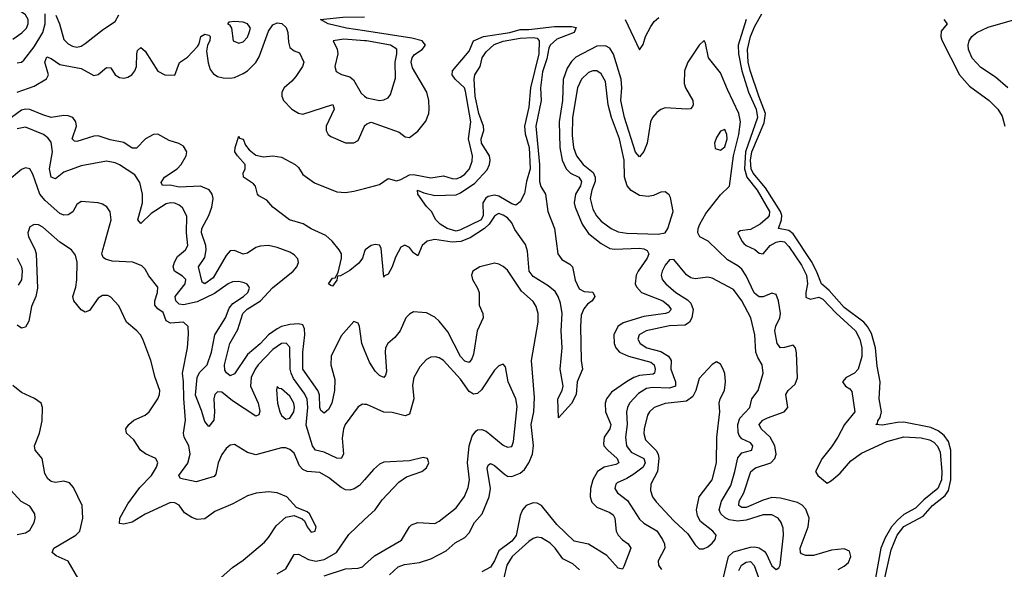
# Model space of a CAD drawing. Header units: inches. Extents: x 1694797 to 1849917, y 907313 to 1017959.
# Tile 126 of 256: x 1738382 to 1743000, y 955530 to 958110. Entities that reach past the tile are written whole.
import ezdxf

# ---------------------------------------------------------------- set-up
doc = ezdxf.new("R2010")
doc.units = ezdxf.units.IN
doc.header["$MEASUREMENT"] = 0
doc.layers.add('B7935', color=7, linetype='Continuous')
doc.layers.add('B7945', color=7, linetype='Continuous')

msp = doc.modelspace()

# ---------------------------------------------------------------- linework, layer by layer
at = {"layer": 'B7935', "color": 5}
for points, elevation in [([(1738350, 958018.5), (1738391.8, 958048.2), (1738413.9, 958070), (1738422.3, 958090), (1738421.6, 958110), (1738410, 958132.6), (1738354.6, 958170)], 660), ([(1738370, 957907.3), (1738389.9, 957910.1), (1738401.1, 957918.9), (1738450, 957981.9), (1738491.3, 958050), (1738501.6, 958090), (1738502.3, 958137.7)], 640), ([(1738551.2, 958130), (1738569.6, 958090), (1738590, 958017), (1738610, 957996.9), (1738630, 957985.2), (1738650, 957980.2), (1738670, 957985.2), (1738690, 957997.4), (1738774.7, 958065.3), (1738830, 958101.3), (1738847.4, 958132.6)], 640), ([(1740000, 958056.8), (1739915.6, 958070), (1739829.4, 958090), (1739793.2, 958110), (1739898.6, 958121.4), (1740000, 958123.1)], 620), ([(1738370.8, 957769.2), (1738450, 957796.8), (1738508.4, 957831.6), (1738517.1, 957850), (1738500.4, 957910), (1738510, 957935.2), (1738530, 957927.5), (1738570, 957898.6), (1738670, 957880.3), (1738730, 957847.5), (1738750, 957851.9), (1738790, 957885.4), (1738810, 957883.2), (1738830.3, 957850), (1738850, 957839), (1738870, 957835.8), (1738890, 957839.3), (1738908.3, 957850), (1738922.8, 957870), (1738930.7, 957890), (1738931.7, 957950), (1738935.5, 957964.5), (1738950, 957979.7), (1738970, 957962.1), (1739030, 957867.6), (1739063, 957850), (1739110, 957849), (1739132, 957908), (1739170, 957933.7), (1739216.7, 957983.3), (1739224, 957996), (1739231.8, 958030), (1739250, 958042.1), (1739270, 958037.1), (1739275.8, 958030), (1739274.1, 958010), (1739263.6, 957990), (1739258.9, 957961.1), (1739266.3, 957906.3), (1739276.2, 957876.2), (1739290, 957857.6), (1739310, 957843.2), (1739336.3, 957836.3), (1739370, 957834.6), (1739390, 957838.7), (1739430, 957857.6), (1739450, 957870.1), (1739490, 957908.3), (1739505.2, 957934.8), (1739550, 958055.8), (1739570, 958084.6), (1739590, 958094.7), (1739611.8, 958091.8), (1739632.7, 958072.7), (1739640.5, 958050), (1739643.3, 958003.3), (1739650, 957979.7), (1739670, 957963.8), (1739694.4, 957954.4), (1739714.5, 957910), (1739709.4, 957890), (1739677.4, 957842.6), (1739659.3, 957820.7), (1739622.6, 957790), (1739611.3, 957770), (1739611.5, 957750), (1739620.2, 957730), (1739658.7, 957690), (1739690, 957671.4), (1739710, 957666.4), (1739851.2, 957711.2), (1739858, 957690), (1739820.1, 957610), (1739820.1, 957590), (1739829.3, 957570), (1739841.1, 957561.1), (1739910, 957532.3), (1739950, 957532.4), (1739970, 957542.7), (1739999, 957610), (1740000, 957611)], 620), ([(1740000, 958010.7), (1739902.5, 958017.5), (1739852, 958010), (1739870.6, 957970.6), (1739875, 957950), (1739859.6, 957890), (1739867.1, 957867.1), (1739892.1, 957852.1), (1739930, 957841.1), (1739947.8, 957827.8), (1739984.5, 957764.5), (1740000, 957751.4)], 640), ([(1740000, 956558.2), (1739986.8, 956590), (1739976.8, 956670), (1739970, 956685.1), (1739950, 956693.1), (1739890, 956626), (1739842.6, 956530), (1739841, 956490), (1739860.6, 956420.6), (1739858.3, 956370), (1739846.4, 956310), (1739830, 956281), (1739810, 956263.7), (1739795.1, 956275.1), (1739790, 956289.5), (1739788.5, 956348.5), (1739781.2, 956370), (1739710.3, 956470), (1739710.8, 956550), (1739720.3, 956630), (1739718.1, 956658.1), (1739710, 956677), (1739690, 956682.8), (1739650, 956678.9), (1739610, 956669.2), (1739590, 956658.2), (1739550, 956631.1), (1739510, 956588.9), (1739450, 956538.4), (1739390, 956447.4), (1739370, 956438.6), (1739352, 956452), (1739344.5, 956464.5), (1739342.7, 956490), (1739368.2, 956590), (1739404.6, 956655.4), (1739428.9, 956731.1), (1739448.8, 956751.2), (1739511.8, 956790), (1739568.3, 956851.7), (1739665.3, 956930), (1739682.3, 956950), (1739690.4, 956970), (1739687.3, 956987.3), (1739670, 957006.5), (1739650, 957018.2), (1739590, 957040.8), (1739550, 957049.9), (1739510, 957047.1), (1739490, 957039.9), (1739450, 957013.5), (1739430, 957009.9), (1739390, 957026.6), (1739370, 957024.2), (1739350, 957003.4), (1739290, 956898.1), (1739250, 956870.4), (1739237.6, 956877.6), (1739221.5, 956950), (1739250, 956992.8), (1739257.6, 957030), (1739255.3, 957050), (1739234.5, 957110), (1739236.9, 957130), (1739269.5, 957190), (1739283.1, 957230), (1739289.9, 957269.9), (1739285.7, 957290), (1739270.4, 957310.4), (1739230, 957328.2), (1739130, 957323.9), (1739087.5, 957332.5), (1739052.2, 957332.2), (1739045.4, 957345.4), (1739060.8, 957370), (1739120.2, 957410), (1739139.7, 957430), (1739162.8, 957470), (1739165.6, 957490), (1739150, 957516.3), (1739128.9, 957528.9), (1739082.9, 957542.9), (1739030, 957571.8), (1739010, 957571.4), (1738971.9, 957550), (1738930, 957506), (1738910, 957506.9), (1738870, 957533.2), (1738806, 957546), (1738750, 957564.8), (1738730, 957562.8), (1738650, 957538.3), (1738640, 957540), (1738628.1, 957550), (1738648.4, 957610), (1738645, 957630), (1738630.8, 957650.8), (1738610, 957659), (1738590, 957659.4), (1738530, 957650.7), (1738490, 957662.4), (1738430, 957688), (1738410, 957689.5), (1738390, 957684.6), (1738343.8, 957650)], 620), ([(1740000, 956304.5), (1739990, 956304.7), (1739970, 956293.3), (1739909.3, 956210), (1739900.6, 956190), (1739894.7, 956145.3), (1739900.6, 956070), (1739890, 956051.1), (1739870, 956052), (1739810, 956079.9), (1739770, 956088.9), (1739756, 956110), (1739726.6, 956206.6), (1739734.4, 956290), (1739729.9, 956330), (1739717.1, 956357.1), (1739666.3, 956426.3), (1739655.2, 956450), (1739651.4, 956470), (1739650, 956572.6), (1739632, 956592), (1739610, 956589.3), (1739570, 956561.8), (1739500.9, 956490), (1739485.9, 956470), (1739468.5, 956430), (1739465, 956390), (1739501, 956310), (1739508.3, 956271.7), (1739504, 956256), (1739490, 956248.6), (1739380.3, 956320.3), (1739330, 956361.6), (1739310, 956363.7), (1739297.4, 956350), (1739292.1, 956330), (1739296.6, 956270), (1739293.4, 956230), (1739270, 956200.8), (1739250, 956223.8), (1739235.4, 956275.4), (1739207, 956347), (1739214.1, 956430), (1739225.5, 956454.5), (1739262.3, 956490), (1739281.1, 956550), (1739297.3, 956630), (1739347.3, 956710), (1739364.9, 956755.1), (1739382.4, 956777.6), (1739431.3, 956810), (1739452, 956830), (1739460.3, 956850), (1739457.6, 956857.6), (1739449, 956869), (1739434.8, 956874.8), (1739410, 956880.2), (1739381.1, 956878.9), (1739360.2, 956870), (1739295.7, 956824.3), (1739214.7, 956785.3), (1739151, 956771), (1739130, 956775), (1739114.6, 956790), (1739111.8, 956810), (1739158.6, 956870), (1739160.7, 956890), (1739145.7, 956905.7), (1739108.7, 956928.7), (1739102.2, 956950), (1739107.9, 956972.1), (1739121.7, 956998.3), (1739159.4, 957030), (1739170.4, 957050), (1739164.8, 957110), (1739166.8, 957186.8), (1739145.9, 957225.9), (1739130, 957239.5), (1739110, 957248.2), (1739090, 957250.4), (1739070, 957245.2), (1738999.3, 957200.7), (1738950, 957152.8), (1738936.8, 957170), (1738957.8, 957250), (1738957.8, 957290), (1738945.8, 957345.8), (1738921.9, 957381.9), (1738850, 957429), (1738830, 957437.7), (1738790, 957445.5), (1738670, 957423.8), (1738590, 957394.4), (1738550, 957362.2), (1738530, 957369.8), (1738522.5, 957410), (1738536.1, 957490), (1738530, 957534.8), (1738514.9, 957554.9), (1738493.5, 957570), (1738410, 957605.2), (1738370, 957596.9)], 640), ([(1740000, 957022.2), (1739990.1, 956990), (1739973.3, 956966.7), (1739930, 956932), (1739887.7, 956907.7), (1739873.5, 956906.5), (1739870, 956886.6), (1739850, 956859.7), (1739842, 956862), (1739830, 956870.3), (1739850, 956896.9), (1739862, 956898), (1739876.3, 956923.7), (1739891.5, 956990), (1739891.4, 957010), (1739881, 957030), (1739847.4, 957070), (1739817.4, 957097.4), (1739750, 957128.2), (1739711.8, 957151.8), (1739648.3, 957170), (1739570, 957229.4), (1739542.1, 957262.1), (1739503.3, 957283.3), (1739497.6, 957290), (1739487.7, 957327.7), (1739478.9, 957338.9), (1739432.4, 957370), (1739431.1, 957390), (1739440.4, 957410), (1739439.2, 957430), (1739403.1, 957470), (1739391.8, 957490), (1739393.1, 957510), (1739410, 957562.8), (1739413.9, 957553.9), (1739430, 957548.2), (1739441.2, 957521.2), (1739459.1, 957499.1), (1739490, 957474.3), (1739526.3, 957466.3), (1739570, 957470.6), (1739610, 957464.5), (1739673.8, 957430), (1739690, 957415.3), (1739710, 957383.8), (1739764.5, 957344.5), (1739870, 957301.5), (1739910, 957299.3), (1739950, 957304.6), (1740000, 957317.5)], 580), ([(1740000, 955950.6), (1739976.8, 955923.2), (1739951.8, 955908.2), (1739930, 955901.6), (1739910, 955903.5), (1739890, 955913.8), (1739830, 955961.4), (1739790, 955984.5), (1739730, 955988.9), (1739710, 955998.4), (1739695.4, 956015.4), (1739670, 956075.8), (1739650, 956092.4), (1739630, 956099.8), (1739610, 956099.8), (1739490, 956067.1), (1739450, 956078.2), (1739390, 956115.8), (1739370, 956113), (1739350, 956097.4), (1739330, 956069.7), (1739313.6, 956030), (1739302.9, 955977.1), (1739294.4, 955965.6), (1739210, 955941), (1739136.1, 955956.1), (1739128.9, 955970), (1739170.8, 956029.2), (1739182.5, 956070), (1739174.9, 956110), (1739153.6, 956150), (1739149.8, 956170), (1739159.9, 956230), (1739151.4, 956331.4), (1739151, 956410), (1739145.3, 956450), (1739169.3, 956570), (1739174.1, 956634.1), (1739171.8, 956670), (1739149.8, 956689.8), (1739090, 956685.3), (1739070, 956696.5), (1739054.9, 956734.9), (1739030, 956752.2), (1739015.6, 956770), (1739015.3, 956790), (1739029.2, 956830), (1739030, 956853.6), (1738987.4, 956907.4), (1738970, 956938.7), (1738954.4, 956954.4), (1738912.2, 956972.2), (1738816.1, 956976.1), (1738785.1, 956985.1), (1738773.6, 956993.6), (1738768.2, 957010), (1738772.2, 957030), (1738810.8, 957170.8), (1738807.3, 957207.3), (1738790.6, 957230.6), (1738770, 957244.2), (1738750, 957249.8), (1738670, 957256.1), (1738650, 957242.4), (1738631.6, 957208.4), (1738610, 957194), (1738590, 957192.1), (1738570, 957199.9), (1738501.2, 957261.2), (1738476.5, 957290), (1738444.2, 957384.2), (1738429, 957410), (1738410, 957415.1), (1738390, 957406.6), (1738323.2, 957350)], 660), ([(1739327.3, 955492.7), (1739380.7, 955539.3), (1739430, 955573.4), (1739530, 955658.3), (1739550, 955680.3), (1739585, 955735), (1739630, 955775.2), (1739670, 955782.4), (1739707, 955767), (1739718, 955758), (1739730.7, 955730), (1739750, 955704.9), (1739768.7, 955710), (1739772.1, 955730), (1739741.2, 955790), (1739730, 955799.3), (1739681, 955821), (1739635.1, 955870), (1739590, 955889.8), (1739550, 955893.3), (1739492, 955888), (1739450, 955875.1), (1739381.7, 955838.3), (1739297.8, 955802.2), (1739250, 955766.9), (1739215.2, 955764.8), (1739190, 955772.7), (1739155.5, 955795.5), (1739130, 955830.8), (1739110, 955842.8), (1739090, 955844.6), (1738970, 955788.9), (1738910, 955752.1), (1738870, 955741.6), (1738850, 955744.7), (1738851.8, 955770), (1738890, 955837.5), (1738945.9, 955914.1), (1739001.1, 955970), (1739024.4, 956010), (1739030.8, 956030), (1739020.7, 956050), (1738972.3, 956072.3), (1738949.2, 956089.2), (1738917.9, 956137.9), (1738883, 956170), (1738880.4, 956190), (1738893.7, 956210), (1738916.9, 956230), (1738970, 956254.3), (1738988.8, 956270), (1739029.8, 956330), (1739038.7, 956350), (1739040.3, 956370), (1739017.4, 956430), (1738998, 956510), (1738960.4, 956610), (1738948.5, 956630), (1738931.2, 956650), (1738882.8, 956690), (1738847.4, 956767.4), (1738810, 956808), (1738794.9, 956814.9), (1738770, 956815.6), (1738750, 956803.1), (1738710, 956744.2), (1738690, 956737.3), (1738670, 956747.3), (1738636.2, 956790), (1738631.4, 956810), (1738646, 956854), (1738650.7, 956889.3), (1738651.5, 956971.5), (1738643.9, 957003.9), (1738625.1, 957030), (1738570, 957064.9), (1738490, 957136), (1738470, 957147.3), (1738450, 957148.9), (1738430, 957136.8), (1738421.1, 957110), (1738423.6, 957090), (1738453.4, 957033.4), (1738460.1, 957010), (1738465.8, 956850), (1738458.1, 956810), (1738437.1, 956762.9), (1738425.4, 956694.6), (1738410, 956667.2), (1738390, 956661.9), (1738370, 956676.6)], 680), ([(1738370.7, 956990.7), (1738390.1, 956950), (1738394.5, 956930), (1738390.9, 956889.1), (1738375.5, 956864.5)], 660), ([(1738655.5, 955490), (1738610, 955568), (1738553, 955593), (1738535.1, 955610), (1738543.1, 955630), (1738646.3, 955690), (1738664.7, 955710), (1738678.7, 955770), (1738674.7, 955830), (1738634.2, 955914.2), (1738615.6, 955935.6), (1738590, 955943.4), (1738550, 955938.4), (1738530, 955942.2), (1738514.5, 955954.5), (1738500.6, 955980.6), (1738487.1, 956050), (1738455.4, 956090), (1738451.9, 956110), (1738475.6, 956170), (1738487.7, 956227.7), (1738489.7, 956289.7), (1738482.7, 956310), (1738452.2, 956332.2), (1738390, 956360.4), (1738350, 956392.5)], 720), ([(1738370, 955693), (1738410, 955702), (1738430, 955713.7), (1738450.8, 955750), (1738455.3, 955770), (1738453.3, 955790), (1738430, 955826.3), (1738389.1, 955849.1), (1738290, 955957.2)], 740), ([(1739590, 955509.4), (1739630, 955531.9), (1739670, 955600.2), (1739690, 955600.8), (1739737, 955577), (1739771.9, 955568.1), (1739810, 955576.9), (1739867.6, 955610), (1739925.8, 955694.2), (1740000, 955763.6)], 660), ([(1739810, 955500.1), (1739910, 955532.8), (1739970, 955535.1), (1739990, 955541.4), (1740000, 955550.7)], 640)]:
    msp.add_lwpolyline(points, dxfattribs=dict(at, elevation=elevation))
for points, elevation in [([(1739390, 958101), (1739362.6, 958097.4), (1739357.6, 958090), (1739365.8, 958085.8), (1739376.3, 958070), (1739384, 958010), (1739410, 957999.7), (1739430, 958005.4), (1739450, 958027.7), (1739459.2, 958050), (1739465.2, 958070), (1739459.1, 958079.1), (1739450.7, 958090), (1739430, 958097.5)], 640), ([(1739590, 956388.7), (1739586.8, 956373.2), (1739591.5, 956310), (1739602, 956270), (1739610, 956252.9), (1739630, 956234.9), (1739650, 956240.2), (1739667.7, 956270), (1739670.7, 956290), (1739667.5, 956310), (1739650, 956342.2), (1739610, 956377.3), (1739598.6, 956378.6)], 660)]:
    msp.add_lwpolyline(points, close=True, dxfattribs=dict(at, elevation=elevation))
at = {"layer": 'B7945', "color": 5}
for points, elevation in [([(1741222.6, 958110), (1741290, 957967.3), (1741306.8, 957993.2), (1741317.6, 958030), (1741342.7, 958077.3), (1741358.8, 958101.2), (1741380.1, 958119.9)], 580), ([(1742430, 955447.7), (1742470, 955621.8), (1742497.9, 955690), (1742530, 955731), (1742619.5, 955780.5), (1742663.6, 955830), (1742723, 955877), (1742739.5, 955900.5), (1742749.7, 955950), (1742749.4, 956090), (1742738.5, 956130), (1742718.9, 956158.9), (1742690, 956180.5), (1742655.9, 956195.9), (1742530, 956220.7), (1742500, 956220), (1742427.4, 956207.4), (1742397.2, 956210), (1742405.3, 956214.7), (1742407.5, 956227.5), (1742417.6, 956242.4), (1742424, 956270), (1742412.8, 956330), (1742417.7, 956410), (1742403.5, 956483.5), (1742397, 956570), (1742377.1, 956637.1), (1742358.7, 956670), (1742341.5, 956690), (1742250, 956758.4), (1742178.7, 956838.7), (1742142.4, 956870), (1742119.2, 956930), (1742095.4, 956975.4), (1742010, 957104.6), (1741990, 957120.9), (1741941.3, 957130), (1741955.6, 957170), (1741957.5, 957190), (1741951.4, 957210), (1741880.2, 957320.2), (1741821.8, 957390), (1741813.6, 957410), (1741810.2, 957450), (1741816.8, 957490), (1741873.8, 957626.2), (1741880.7, 957670), (1741848.6, 957750), (1741808.8, 957871.2), (1741799.8, 957910), (1741795.5, 957970), (1741810, 958030), (1741830, 958078.7), (1741863.2, 958136.8)], 560), ([(1740000, 957317.5), (1740070, 957335.5), (1740110, 957363.6), (1740150, 957353.6), (1740170, 957358.9), (1740210, 957380.8), (1740230, 957383.7), (1740310, 957367.8), (1740370, 957376.3), (1740410, 957363.7), (1740430, 957363.4), (1740450, 957370.1), (1740470, 957384.1), (1740492.5, 957410), (1740505, 957445), (1740505.8, 957470), (1740487.8, 957550), (1740498, 957630), (1740473.7, 957773.7), (1740468.7, 957790), (1740425.3, 957830), (1740410.9, 957850), (1740411.6, 957870), (1740490, 957961.3), (1740511.1, 958010), (1740558, 958030), (1740681.6, 958050), (1740730, 958064), (1740770, 958063.1), (1740890, 958077.1), (1740970, 958078.2), (1740992.1, 958072.1), (1740982.6, 958050), (1740902.2, 958017.8), (1740870.4, 957990), (1740864, 957976), (1740854.3, 957925.7), (1740835, 957865), (1740825.6, 957790), (1740828.5, 957730), (1740802.8, 957610), (1740820.5, 957430), (1740819.9, 957350), (1740826.6, 957326.6), (1740848.3, 957290), (1740860.2, 957210), (1740890.4, 957130.4), (1740906.1, 957010), (1740924.4, 956984.4), (1740962.6, 956962.6), (1740975, 956950), (1740987, 956887), (1741006.1, 956846.1), (1741030, 956834.2), (1741070.6, 956830.6), (1741080.2, 956810), (1741067.2, 956790), (1741046.1, 956773.9), (1741027.9, 956752.1), (1741016.4, 956723.6), (1741011.9, 956670), (1741016.3, 956510), (1741022.8, 956470), (1740996.9, 956410), (1740992.3, 956350), (1740970, 956308.9), (1740910, 956241.2), (1740905.8, 956330), (1740926.9, 956370), (1740930.8, 956390), (1740917, 956470), (1740925.9, 956570), (1740921.7, 956650), (1740925.9, 956730), (1740918.8, 956778.8), (1740908, 956810), (1740893.5, 956833.5), (1740861.1, 956861.1), (1740790, 956904.3), (1740771.8, 956930), (1740763.6, 957023.6), (1740755.1, 957055.1), (1740705, 957125), (1740690, 957156.5), (1740670, 957179), (1740650, 957192.9), (1740630, 957199.5), (1740623.5, 957196.5), (1740610, 957188), (1740583.8, 957150), (1740561.8, 957130), (1740494.5, 957085.5), (1740451, 957069), (1740410, 957064.8), (1740330, 957077.6), (1740292.8, 957070), (1740270.6, 957050), (1740250, 957001.1), (1740230, 957014.8), (1740210, 957041), (1740188.1, 957051.9), (1740170, 957041.5), (1740144.3, 956995.7), (1740129, 956950), (1740110, 956915.4), (1740092.6, 956907.4), (1740090, 956901.6), (1740077, 957037), (1740070, 957051.2), (1740050, 957055.2), (1740030, 957050.6), (1740002.4, 957030), (1740000, 957022.2)], 580), ([(1741789.1, 958110), (1741752.7, 957990), (1741754, 957950), (1741769.6, 957870), (1741801.4, 957770), (1741836.8, 957690), (1741843.4, 957650), (1741787.3, 957490), (1741782.4, 957410), (1741793.3, 957370), (1741841.7, 957310), (1741898.7, 957210), (1741897.1, 957190), (1741890, 957179.3), (1741855.6, 957150), (1741810, 957125.2), (1741761.6, 957118.4), (1741749.9, 957110), (1741769, 957070), (1741779.3, 957059.3), (1741789.8, 957049.8), (1741830.5, 957030.5), (1741850, 957014.3), (1741870, 957010.8), (1741903, 957050), (1741930, 957065.8), (1741950, 957070.7), (1741970, 957066.5), (1741990, 957045.6), (1742050, 956957.3), (1742073.4, 956910), (1742077.7, 956870), (1742069.5, 956830), (1742070, 956806.9), (1742090, 956797.7), (1742130, 956807.9), (1742150, 956798.7), (1742211.6, 956731.6), (1742301.9, 956650), (1742323, 956610), (1742332.5, 956570), (1742331.6, 956528.4), (1742315.7, 956470), (1742298.1, 956450), (1742259.3, 956430), (1742241.6, 956410), (1742255.3, 956390), (1742276.5, 956376.5), (1742284.8, 956364.8), (1742298.7, 956270), (1742250.5, 956209.5), (1742219.7, 956150), (1742190, 956104.4), (1742145.8, 956050), (1742115.1, 955990), (1742126.2, 955970), (1742170, 955935.3), (1742190, 955946.5), (1742230, 955981.2), (1742281, 956039), (1742330, 956076), (1742450, 956130.3), (1742530, 956151.4), (1742610, 956148), (1742650, 956137.7), (1742670, 956126.5), (1742687.7, 956107.7), (1742699.5, 956079.5), (1742707.9, 955990), (1742705.6, 955950), (1742689.3, 955910), (1742623.3, 955856.7), (1742583.5, 955816.5), (1742530, 955787.1), (1742498.8, 955761.2), (1742472, 955730), (1742441.2, 955678.8), (1742421.4, 955630), (1742396.5, 955490)], 580), ([(1742716.4, 958110), (1742731.8, 958090), (1742705.1, 958054.9), (1742702.9, 958030), (1742707, 958013), (1742790.6, 957850), (1742837.3, 957797.3), (1742929.3, 957730), (1742970.8, 957690), (1742990, 957656.5), (1743003.3, 957610)], 560), ([(1743017.4, 957790), (1742959.4, 957839.4), (1742890, 957884.7), (1742850, 957929.2), (1742832.9, 957970), (1742830.9, 957990), (1742835, 958010), (1742848.5, 958030), (1742871.7, 958050), (1742925.5, 958074.5), (1743050.4, 958110)], 580), ([(1740000, 957611), (1740010, 957620.8), (1740030, 957628.2), (1740161.9, 957581.9), (1740190, 957560.2), (1740210, 957557.2), (1740250, 957586.9), (1740286.6, 957633.4), (1740300.6, 957670), (1740303.2, 957690), (1740300.7, 957730), (1740291.5, 957770), (1740224.2, 957884.2), (1740217.9, 957910), (1740222.6, 957930), (1740233.7, 957946.3), (1740270.7, 957970), (1740285.2, 957990), (1740270.6, 958010), (1740222.2, 958022.2), (1740000, 958056.8)], 620), ([(1740000, 957751.4), (1740010, 957743), (1740070, 957730.2), (1740090, 957732.9), (1740110, 957743), (1740121, 957759), (1740144.8, 957835.2), (1740143.8, 957910), (1740151.9, 957950), (1740150.9, 957970.9), (1740121.7, 957990), (1740009.5, 958010), (1740000, 958010.7)], 640), ([(1742220.5, 955530), (1742250, 955544.4), (1742270, 955562.8), (1742280.6, 955590), (1742275, 955615), (1742250, 955626.3), (1742190, 955620.5), (1742105.4, 955594.6), (1742070, 955594.5), (1742050, 955603.4), (1742044.9, 955610), (1742042.6, 955630), (1742080.7, 955730), (1742085.6, 955770), (1742070, 955812.9), (1742051.9, 955831.9), (1742030, 955844.3), (1741950, 955864.9), (1741910, 955867.5), (1741870, 955855.6), (1741790, 955820.3), (1741770, 955820.4), (1741755, 955830), (1741757.6, 955850), (1741778.1, 955890), (1741811, 955990), (1741832.8, 956007.2), (1741905.5, 956030), (1741924.5, 956050), (1741930.4, 956070), (1741924.5, 956110), (1741901.7, 956150), (1741860.2, 956190), (1741850.6, 956210), (1741868.5, 956230), (1741890, 956241.6), (1741968, 956270), (1741985.3, 956290), (1741976.5, 956350), (1741986, 956370), (1742020.2, 956399.8), (1742030.5, 956429.5), (1742026.5, 956546.5), (1742021, 956570), (1742010, 956581.7), (1741970, 956570.5), (1741950, 956569.9), (1741935.6, 956590), (1741924.8, 956650), (1741928.7, 956671.3), (1741948.3, 956710), (1741950.4, 956730), (1741940.6, 956790), (1741930, 956820.5), (1741910, 956825.6), (1741870, 956808.6), (1741850, 956809.5), (1741837.9, 956817.9), (1741827.9, 956827.9), (1741790, 956907.7), (1741770, 956938.1), (1741750, 956955.2), (1741702.4, 956982.4), (1741610.7, 957070), (1741572.3, 957090), (1741563.2, 957110), (1741564.2, 957130), (1741572, 957150), (1741599.9, 957200.1), (1741670, 957287.9), (1741712, 957328), (1741730.6, 957470), (1741755.7, 957570), (1741763.8, 957630), (1741756, 957670), (1741701.8, 957781.8), (1741670, 957859.4), (1741613.6, 957930), (1741598.7, 957998.7), (1741592, 958012), (1741570, 957989.3), (1741515.6, 957910), (1741500.7, 957870), (1741498.7, 957810), (1741504.5, 957790), (1741539.4, 957730), (1741541.6, 957710), (1741538.3, 957701.7), (1741528.9, 957691.1), (1741511, 957689), (1741410, 957695.4), (1741390, 957688.8), (1741370, 957673.4), (1741350, 957651.2), (1741340.5, 957630), (1741325.5, 957530), (1741310, 957490.9), (1741290, 957465.7), (1741270, 957487.8), (1741218.8, 957650), (1741201.9, 957730), (1741207.2, 957790), (1741203.5, 957830), (1741167.5, 957947.5), (1741150, 957976.4), (1741130, 957987.4), (1741090, 957984.9), (1740990, 957934.2), (1740970, 957913.7), (1740950, 957882.3), (1740931.2, 957828.8), (1740928.6, 957730), (1740911.9, 957630), (1740915.5, 957510), (1740926.1, 957450), (1740944.8, 957410), (1740965.3, 957390), (1741004.5, 957370), (1741017.4, 957350), (1741011.9, 957330), (1740988.7, 957290), (1740983.5, 957250), (1740987.8, 957230), (1741020.7, 957150), (1741050, 957106.9), (1741110, 957059.6), (1741150, 957036.3), (1741172.4, 957032.4), (1741290, 957036.7), (1741310, 957034.1), (1741325.7, 957025.7), (1741332.8, 957010), (1741325.5, 956990), (1741282.9, 956930), (1741273.6, 956910), (1741269.6, 956870), (1741275.4, 956855.4), (1741299.4, 956830), (1741398.5, 956790), (1741424.1, 956770), (1741438.5, 956750), (1741425, 956735), (1741412, 956730), (1741310, 956716.8), (1741213.1, 956686.9), (1741188.5, 956670), (1741168.7, 956630), (1741170.1, 956590), (1741178.8, 956570), (1741196.3, 956550), (1741238.4, 956530), (1741342, 956502), (1741357.8, 956490), (1741362.9, 956470), (1741359.1, 956450), (1741354, 956446), (1741290, 956440.1), (1741262.4, 956430), (1741228.4, 956410), (1741158.2, 956361.8), (1741134.7, 956330), (1741128.3, 956310), (1741129.7, 956270), (1741155.7, 956210), (1741150.6, 956190), (1741123.6, 956150), (1741120.6, 956120.6), (1741122.7, 956110), (1741140.1, 956090), (1741183.9, 956050), (1741193.1, 956030), (1741178.4, 956021.6), (1741124.2, 956010), (1741092.1, 955990), (1741070, 955951), (1741059.4, 955910), (1741057.4, 955870), (1741065.6, 955845.6), (1741090, 955821.4), (1741150, 955797.5), (1741166, 955786), (1741173, 955770), (1741179.3, 955710), (1741189.6, 955690), (1741210, 955668.8), (1741236.9, 955650), (1741249.3, 955630), (1741216.6, 955543.4), (1741210, 955531.2), (1741190, 955535.9), (1741135.4, 955595.4), (1741050, 955648.7), (1740982.7, 955662.7), (1740901.4, 955741.4), (1740830, 955829.3), (1740810, 955840.1), (1740790, 955842.5), (1740758.4, 955830), (1740740.9, 955810), (1740730, 955782.6), (1740710.4, 955689.6), (1740690, 955662.2), (1740630, 955617.4), (1740609, 955570), (1740590, 955540.4), (1740550, 955518.4)], 620), ([(1740116, 955504), (1740157.3, 955542.7), (1740187, 955553), (1740257.5, 955562.5), (1740310, 955580.2), (1740382.3, 955617.7), (1740425.4, 955654.6), (1740470, 955679.1), (1740490, 955701.6), (1740515.5, 955750), (1740551.2, 955790), (1740584.5, 955870), (1740589.9, 955910), (1740574.9, 956005.1), (1740580.3, 956019.7), (1740590, 956027.1), (1740610, 956017.6), (1740656.6, 955976.6), (1740670, 955968.2), (1740690, 955965.1), (1740730, 955981), (1740750, 955998.4), (1740770.2, 956030), (1740787.2, 956070), (1740792, 956112), (1740781.5, 956210), (1740793.8, 956270), (1740796.1, 956336.1), (1740783.3, 956510), (1740813.9, 956690), (1740814, 956730), (1740804.1, 956764.1), (1740790, 956786.5), (1740735.4, 956835.4), (1740670, 956933.4), (1740650, 956951.2), (1740630, 956962), (1740610, 956966.3), (1740540.4, 956950), (1740508, 956930), (1740501.5, 956910), (1740506.6, 956890), (1740530.1, 956850.1), (1740536.8, 956830), (1740537.1, 956770), (1740555.3, 956730), (1740555.6, 956710), (1740528.4, 956650), (1740510, 956539.6), (1740502.7, 956517.3), (1740490, 956500.3), (1740470, 956507.1), (1740450, 956528.8), (1740390, 956645.2), (1740350, 956695.5), (1740330, 956713.2), (1740290, 956734.3), (1740230, 956738.2), (1740210, 956728.4), (1740192.7, 956710), (1740167.3, 956650), (1740141.9, 956618.1), (1740108.9, 956590), (1740098.2, 956570), (1740095.8, 956550), (1740102.1, 956457.9), (1740098.6, 956441.4), (1740090, 956431), (1740070, 956440.6), (1740050, 956460.2), (1740022.9, 956502.9), (1740000, 956558.2)], 620), ([(1741680.7, 955479.3), (1741707.2, 955590), (1741730, 955612), (1741810, 955633.9), (1741830, 955635.5), (1741850.7, 955630.7), (1741874.9, 955614.9), (1741883.8, 955603.8), (1741910, 955547.2), (1741930, 955528.8), (1741943.3, 955536.7), (1741949.7, 955550.3), (1741965.4, 955690), (1741962.8, 955722.8), (1741954.2, 955750), (1741939.3, 955770), (1741910, 955786.4), (1741870, 955785.5), (1741790, 955760.5), (1741750, 955755.6), (1741710, 955762.9), (1741691.8, 955771.8), (1741671.2, 955790), (1741663.3, 955810), (1741674.5, 955850), (1741717, 955923), (1741737.3, 955990), (1741750, 956053.8), (1741770, 956076.8), (1741816.8, 956090), (1741820.3, 956110), (1741810, 956123.9), (1741770, 956143), (1741757.5, 956157.5), (1741751.7, 956171.7), (1741751.3, 956210), (1741760.6, 956239.4), (1741806.3, 956290), (1741816.8, 956330), (1741846.5, 956370), (1741868.9, 956451.1), (1741864.6, 956490), (1741844.5, 956524.5), (1741835.8, 956550), (1741829.9, 956630), (1741811.4, 956710), (1741770, 956790.8), (1741730, 956843.5), (1741630, 956896.4), (1741610, 956901.4), (1741550, 956893.3), (1741530, 956897.7), (1741510, 956912.8), (1741450, 956984.7), (1741430, 956983), (1741410, 956958.3), (1741395.4, 956930), (1741391.1, 956910), (1741395.2, 956890), (1741412.3, 956870), (1741460.2, 956830), (1741514.7, 956794.7), (1741530, 956779.7), (1741541.5, 956750), (1741534.3, 956710), (1741523.3, 956690), (1741503.6, 956676.4), (1741430, 956672.9), (1741320.3, 956650), (1741287.9, 956630), (1741281.6, 956610), (1741291.9, 956590), (1741323.9, 956570), (1741390, 956552.3), (1741425.9, 956530), (1741437.7, 956510), (1741435.8, 956470), (1741457.8, 956410), (1741457.6, 956390), (1741430, 956379.9), (1741350, 956384.1), (1741321.5, 956378.5), (1741284, 956356), (1741242.5, 956310), (1741232.7, 956290), (1741229.1, 956270), (1741231.8, 956210), (1741224.3, 956150), (1741229.1, 956110), (1741250, 956080.1), (1741309, 956050), (1741315.7, 956030), (1741307, 956010), (1741263.1, 955976.9), (1741230, 955955.9), (1741184.2, 955935.8), (1741177.6, 955930), (1741173.4, 955910), (1741185.8, 955890), (1741233.1, 955853.1), (1741290, 955765.8), (1741310, 955747.3), (1741370, 955710.8), (1741396.9, 955670), (1741405.9, 955650), (1741408, 955630), (1741377.2, 955570), (1741378.6, 955550), (1741392.3, 955530)], 640), ([(1740000, 955550.7), (1740046.4, 955593.6), (1740173.1, 955666.9), (1740209.9, 955730.1), (1740220.4, 955739.6), (1740250, 955750.2), (1740330, 955746), (1740350, 955756.1), (1740430, 955818.3), (1740468.7, 955871.3), (1740485.2, 955914.8), (1740491.9, 955950), (1740483.2, 956030), (1740490.8, 956110), (1740504.9, 956155.1), (1740521.8, 956178.2), (1740530, 956184.8), (1740550, 956187), (1740570, 956177.9), (1740650, 956113.5), (1740670, 956103.2), (1740690, 956106.4), (1740698.5, 956130), (1740715, 956295), (1740708.6, 956330), (1740672.7, 956410), (1740660.7, 956480.7), (1740650, 956492.7), (1740630, 956485.1), (1740610, 956464.7), (1740547.9, 956372.1), (1740530, 956355.2), (1740510, 956352.3), (1740490, 956365.4), (1740450, 956422.4), (1740370, 956509.8), (1740350, 956522.7), (1740332.2, 956527.8), (1740310, 956526.3), (1740290, 956514.7), (1740259, 956481), (1740230.2, 956430), (1740225.2, 956394.8), (1740230.6, 956330), (1740210, 956258.7), (1740190, 956249.8), (1740130, 956266.1), (1740090, 956267.6), (1740010, 956304.4), (1740000, 956304.5)], 640), ([(1740000, 955763.6), (1740049.6, 955810), (1740082.9, 955857.1), (1740160.8, 955939.2), (1740196.2, 955963.8), (1740268.7, 955990), (1740290, 956006.8), (1740301.2, 956030), (1740295.3, 956050), (1740274.5, 956054.5), (1740210, 956039.6), (1740090, 956033), (1740070, 956023.6), (1740041, 955999), (1740000, 955950.6)], 660), ([(1741007.2, 955527.2), (1740976.5, 955556.5), (1740930, 955579.9), (1740894, 955630), (1740870, 955652.7), (1740830, 955678), (1740810, 955681.8), (1740790, 955675.7), (1740770, 955660.7), (1740692, 955590), (1740667.3, 955550), (1740652.7, 955490)], 640), ([(1741756, 955524), (1741767.2, 955550), (1741790, 955564.6), (1741810, 955566.7), (1741827.9, 955547.9), (1741855.8, 955470)], 620)]:
    msp.add_lwpolyline(points, dxfattribs=dict(at, elevation=elevation))
for points, elevation in [([(1740710, 957239.4), (1740690, 957245.2), (1740630, 957281.5), (1740610, 957285.8), (1740580.3, 957279.7), (1740568.3, 957271.7), (1740554.1, 957250), (1740555.8, 957190), (1740547, 957170), (1740450, 957123.4), (1740430, 957117.7), (1740388, 957130), (1740355.1, 957150), (1740333.6, 957170), (1740314.5, 957210), (1740290, 957232.3), (1740249.2, 957290), (1740248.7, 957310), (1740277.1, 957297.1), (1740330, 957284), (1740430, 957288.4), (1740450, 957297.1), (1740517.1, 957342.9), (1740575.3, 957404.7), (1740586.5, 957430), (1740588.3, 957450), (1740585.2, 957470), (1740548, 957530), (1740547, 957550), (1740558.5, 957590), (1740557.3, 957610), (1740535, 957670), (1740519.3, 957750), (1740514.6, 957830), (1740517.4, 957850), (1740542, 957890), (1740550.7, 957930), (1740570, 957958.4), (1740607.3, 957992.7), (1740650, 958008), (1740730, 958023.2), (1740790, 958026.5), (1740810, 958022.1), (1740819.5, 958010), (1740817.6, 957950), (1740778.3, 957790), (1740770, 957699.6), (1740750.6, 957610), (1740753.5, 957573.5), (1740772.1, 957510), (1740776.6, 957410), (1740759.5, 957350), (1740750, 957293.3), (1740730, 957254.3)], 560), ([(1741070, 957869.8), (1741050, 957861.8), (1741017, 957830), (1740998.5, 957790), (1740974.4, 957650), (1740973.6, 957566.4), (1740979.1, 957510), (1740993.4, 957470), (1741024.6, 957430), (1741071.7, 957391.7), (1741081.9, 957370), (1741081.5, 957350), (1741065.7, 957310), (1741057.3, 957270), (1741070, 957220.6), (1741088.4, 957188.4), (1741110, 957164.2), (1741156.8, 957130), (1741190, 957114.1), (1741230, 957107.2), (1741377.3, 957102.7), (1741410, 957108.7), (1741421.5, 957130), (1741447.6, 957210), (1741435.1, 957275.1), (1741428.1, 957288.1), (1741410, 957302), (1741390, 957299.6), (1741355.5, 957284.5), (1741330, 957279.1), (1741290, 957283.8), (1741250, 957308.7), (1741231.9, 957330), (1741219.2, 957370), (1741216.8, 957450), (1741196, 957550), (1741158.8, 957650), (1741141.8, 957710), (1741130, 957819.7), (1741110, 957855.5), (1741090, 957869)], 640), ([(1741690, 957594.5), (1741670, 957586.6), (1741650, 957556), (1741641.3, 957530), (1741644.9, 957504.9), (1741670, 957497), (1741690, 957512.2), (1741699.8, 957550), (1741699.3, 957570)], 640), ([(1741650, 956504.5), (1741630, 956492), (1741570, 956426), (1741553.8, 956370), (1741539.4, 956340.6), (1741510, 956319.6), (1741410, 956307.7), (1741358.5, 956290), (1741336.6, 956270), (1741326.3, 956253.7), (1741310.6, 956190), (1741310, 956167.3), (1741318, 956138), (1741367.4, 956087.4), (1741377.5, 956070), (1741380.5, 956050), (1741373.3, 955990), (1741341.8, 955930), (1741340.5, 955900.5), (1741350.9, 955870.9), (1741367.3, 955847.3), (1741450, 955757.8), (1741516.3, 955696.3), (1741550, 955644.9), (1741570, 955627), (1741590, 955626.5), (1741610, 955635.8), (1741630, 955652.9), (1741644.2, 955670), (1741648.5, 955690), (1741633.3, 955710), (1741575, 955755), (1741561, 955781), (1741556.5, 955810), (1741570, 955870.3), (1741630.5, 955950), (1741649.9, 956030), (1741651.8, 956150), (1741666.6, 956270), (1741663.5, 956310), (1741667.8, 956330), (1741687.4, 956370), (1741692.7, 956410), (1741690, 956448.7), (1741682, 956470), (1741670, 956492.7)], 660)]:
    msp.add_lwpolyline(points, close=True, dxfattribs=dict(at, elevation=elevation))

doc.saveas('drawing.dxf')
